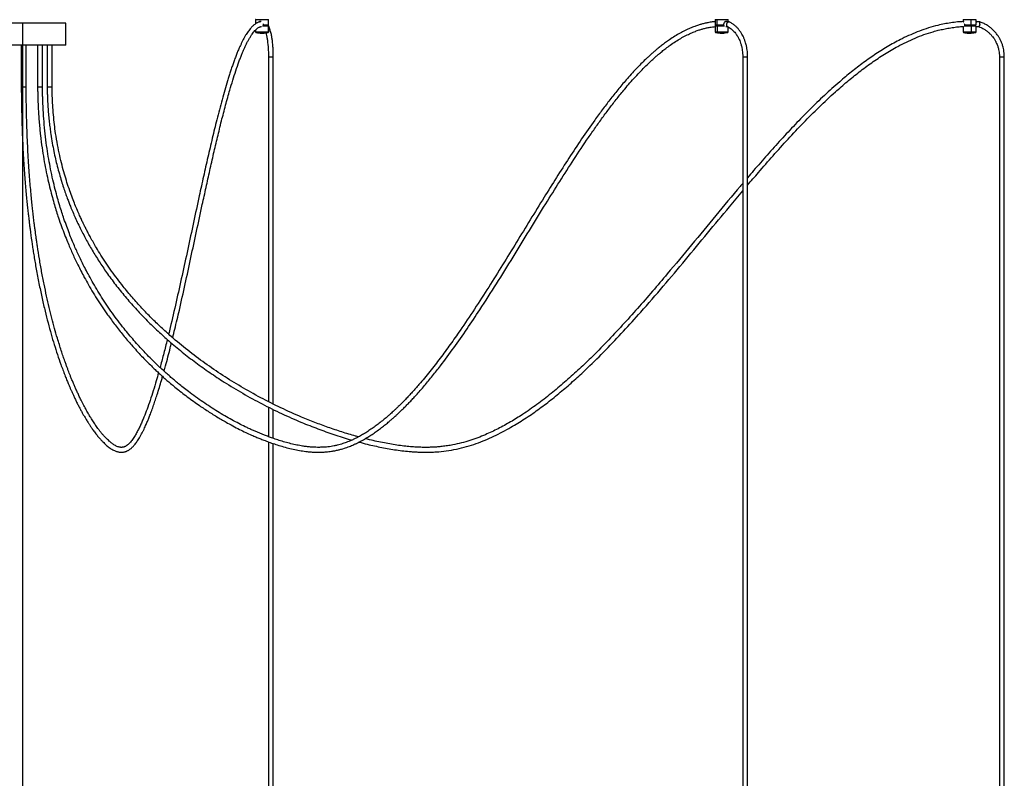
# Model space of a CAD drawing. Header units: millimetres. Extents: x 142 to 1148, y 353 to 845.
# Tile 15 of 139: x 272 to 393, y 446 to 539. Entities that reach past the tile are written whole.
import ezdxf

# ---------------------------------------------------------------- set-up
doc = ezdxf.new("R2010")
doc.units = ezdxf.units.MM

msp = doc.modelspace()

# ---------------------------------------------------------------- linework, layer by layer
at = {"color": 7, "linetype": 'Continuous', "lineweight": 25}
for p, q in [((300.61, 539.5), (300.61, 539)), ((301.21, 539.27), (301.25, 539.26)), ((302.19, 538.81), (302.19, 539.5)), ((302.21, 538.81), (302.21, 539.5)), ((357.16, 539.5), (357.16, 538.81)), ((357.4, 538.81), (357.4, 539.5)), ((358.84, 539.23), (358.5, 539.26)), ((358.76, 539.24), (358.76, 539.5)), ((387.67, 539.5), (387.67, 539.26)), ((388.68, 538.81), (388.68, 539.5)), ((389.27, 539.22), (389.27, 539.5)), ((389.71, 539.23), (389.27, 539.25)), ((275.39, 539.06), (264.56, 539.06)), ((277.26, 539.06), (275.39, 539.06)), ((277.26, 536.36), (277.26, 539.06)), ((300.61, 538.23), (300.61, 537.98)), ((301.57, 538.92), (301.57, 538.8)), ((301.58, 538.92), (301.58, 538.97)), ((301.58, 538.81), (301.58, 538.92)), ((301.61, 538.78), (301.61, 538.8)), ((301.87, 538.79), (301.83, 538.79)), ((301.83, 538.79), (301.85, 538.79)), ((302.06, 538.78), (302.06, 538.8)), ((302.19, 538.75), (302.19, 537.98)), ((302.21, 537.98), (302.21, 538.75)), ((357.16, 538.75), (357.16, 537.98)), ((357.32, 538.8), (357.32, 538.79)), ((357.44, 538.8), (357.35, 538.8)), ((357.41, 538.75), (357.41, 537.98)), ((358.21, 538.92), (358.22, 538.96)), ((358.21, 538.92), (358.21, 538.81)), ((358.22, 538.8), (358.22, 538.92)), ((358.49, 538.66), (358.73, 538.64)), ((358.76, 537.98), (358.76, 538.61)), ((387.67, 538.66), (387.67, 537.98)), ((387.88, 538.92), (387.87, 538.97)), ((387.88, 538.92), (387.88, 538.89)), ((387.88, 538.81), (387.88, 538.92)), ((387.88, 538.89), (387.88, 538.8)), ((388.47, 538.79), (388.34, 538.79)), ((388.69, 538.75), (388.69, 537.98)), ((389.25, 538.8), (389.25, 538.92)), ((389.25, 538.92), (389.25, 538.81)), ((389.27, 537.98), (389.27, 538.71)), ((389.27, 538.66), (389.59, 538.64)), ((275.39, 536.36), (264.56, 536.36)), ((271.78, 536.36), (271.78, 531.23)), ((272.38, 531.23), (272.38, 536.36)), ((273.79, 536.36), (273.79, 531.23)), ((274.39, 531.23), (274.39, 536.36)), ((274.97, 536.36), (274.97, 531.23)), ((277.26, 536.36), (275.39, 536.36)), ((275.57, 531.23), (275.57, 536.36)), ((302.19, 534.94), (302.19, 492.51)), ((302.79, 492.21), (302.79, 534.94)), ((360.56, 534.94), (360.56, 375.56)), ((361.16, 375.56), (361.16, 534.94)), ((392.15, 534.94), (392.15, 375.56)), ((392.75, 375.56), (392.75, 534.94)), ((302.19, 491.84), (302.19, 488.19)), ((302.79, 487.97), (302.79, 491.54)), ((302.19, 487.55), (302.19, 375.56)), ((302.79, 375.56), (302.79, 487.34))]:
    msp.add_line(p, q, dxfattribs=at)
at = {"color": 7, "linetype": 'Continuous'}
msp.add_line((271.92, 539.06), (271.92, 352.83), dxfattribs=at)
at = {"color": 8, "linetype": 'Continuous', "lineweight": 25}
for p, q in [((302.19, 538.75), (302.2, 538.75)), ((302.15, 537.94), (302.16, 537.94)), ((302.2, 537.98), (302.19, 537.98)), ((302.19, 534.94), (302.79, 534.94)), ((302.79, 534.94), (302.79, 534.94)), ((360.56, 534.94), (360.65, 534.94)), ((360.65, 534.94), (361.16, 534.94)), ((392.15, 534.94), (392.53, 534.94)), ((392.53, 534.94), (392.75, 534.94)), ((271.78, 531.23), (272.37, 531.23)), ((272.37, 531.23), (272.38, 531.23)), ((273.79, 531.23), (273.88, 531.23)), ((273.88, 531.23), (274.39, 531.23)), ((274.97, 531.23), (275.35, 531.23)), ((275.35, 531.23), (275.57, 531.23))]:
    msp.add_line(p, q, dxfattribs=at)
at = {"color": 8, "linetype": 'Continuous', "lineweight": 25, "flags": 128}
msp.add_lwpolyline([(300.67, 537.94), (300.66, 537.94), (300.76, 537.94), (300.96, 537.94), (301.23, 537.94), (301.52, 537.94), (301.8, 537.94), (302.02, 537.94), (302.15, 537.94), (302.15, 537.94)], dxfattribs=at)
at = {"color": 7, "linetype": 'Continuous', "lineweight": 25}
for points, knots in [([(357.16, 539.24), (357.09, 539.24), (356.84, 539.22), (356.42, 539.16), (355.94, 539.06), (355.51, 538.95), (355.09, 538.83), (354.62, 538.67), (354.07, 538.45), (353.47, 538.18), (352.84, 537.85), (352.2, 537.47), (351.6, 537.07), (351.06, 536.69), (350.59, 536.34), (350.19, 536.01), (349.84, 535.72), (349.52, 535.45), (349.22, 535.18), (348.91, 534.9), (348.51, 534.52), (348.02, 534.04), (347.43, 533.43), (346.82, 532.78), (346.06, 531.92), (345.19, 530.88), (344.21, 529.65), (343.27, 528.41), (342.1, 526.82), (340.73, 524.84), (339.17, 522.48), (337.63, 520.08), (336.05, 517.54), (334.41, 514.88), (332.72, 512.11), (331.02, 509.35), (329.3, 506.6), (327.56, 503.89), (325.98, 501.54), (324.57, 499.53), (323.33, 497.85), (322.06, 496.2), (321.04, 494.97), (320.31, 494.14), (319.9, 493.68), (319.47, 493.22), (319.04, 492.76), (318.61, 492.32), (318.22, 491.94), (317.9, 491.63), (317.65, 491.39), (317.43, 491.19), (317.21, 491), (316.96, 490.77), (316.62, 490.48), (316.2, 490.13), (315.71, 489.75), (315.2, 489.37), (314.68, 489.02), (314.16, 488.68), (313.65, 488.37), (313.19, 488.12), (312.81, 487.92), (312.49, 487.78), (312.21, 487.65), (311.92, 487.54), (311.63, 487.43), (311.33, 487.33), (311.01, 487.23), (310.65, 487.14), (310.27, 487.06), (309.89, 486.99), (309.53, 486.94), (309.21, 486.91), (308.95, 486.9), (308.72, 486.89), (308.48, 486.88), (308.18, 486.88), (307.8, 486.89), (307.36, 486.92), (306.88, 486.97), (306.32, 487.05), (305.68, 487.16), (304.96, 487.33), (304.23, 487.52), (303.53, 487.73), (302.89, 487.94), (302.33, 488.14), (301.85, 488.32), (301.43, 488.49), (301.03, 488.65), (300.64, 488.82), (300.22, 489), (299.78, 489.2), (299.22, 489.47), (298.52, 489.82), (297.68, 490.27), (296.81, 490.76), (295.92, 491.29), (295.02, 491.86), (294.12, 492.46), (293.23, 493.09), (292.42, 493.69), (291.71, 494.24), (291.14, 494.69), (290.65, 495.11), (290.18, 495.51), (289.71, 495.92), (289.21, 496.37), (288.68, 496.87), (288.09, 497.44), (287.48, 498.04), (286.86, 498.68), (286.26, 499.33), (285.64, 500.03), (285.03, 500.75), (284.37, 501.55), (283.69, 502.43), (282.99, 503.39), (282.31, 504.37), (281.67, 505.35), (281.06, 506.33), (280.51, 507.28), (280.02, 508.16), (279.59, 508.97), (279.23, 509.7), (278.9, 510.38), (278.6, 511.04), (278.3, 511.71), (278, 512.42), (277.68, 513.21), (277.36, 514.08), (277.05, 514.94), (276.77, 515.79), (276.5, 516.64), (276.23, 517.59), (275.94, 518.65), (275.66, 519.84), (275.39, 521.08), (275.15, 522.36), (274.94, 523.68), (274.75, 525.1), (274.6, 526.56), (274.49, 528.07), (274.43, 529.23), (274.41, 530.02), (274.4, 530.39), (274.4, 530.69), (274.39, 530.96), (274.39, 531.14), (274.39, 531.23)], [0, 0, 0, 0, 0.001843, 0.006576, 0.010807, 0.014538, 0.01784, 0.022084, 0.027006, 0.032609, 0.038525, 0.0446, 0.050843, 0.055859, 0.060479, 0.064565, 0.068103, 0.071139, 0.074225, 0.077503, 0.080977, 0.086846, 0.093231, 0.100111, 0.106988, 0.118846, 0.130199, 0.141498, 0.152793, 0.172976, 0.193159, 0.213345, 0.233539, 0.256385, 0.27923, 0.302074, 0.32492, 0.347767, 0.370609, 0.385678, 0.400751, 0.415908, 0.431434, 0.436056, 0.440719, 0.445419, 0.450155, 0.454924, 0.45955, 0.46267, 0.465312, 0.467484, 0.469569, 0.472191, 0.475352, 0.480073, 0.485134, 0.490203, 0.495277, 0.500359, 0.505435, 0.510108, 0.513375, 0.516305, 0.518904, 0.52135, 0.524226, 0.526827, 0.529741, 0.532982, 0.536536, 0.539882, 0.543331, 0.546179, 0.548394, 0.550206, 0.552332, 0.554834, 0.558295, 0.562342, 0.566638, 0.571, 0.57735, 0.583841, 0.590464, 0.596918, 0.602902, 0.60777, 0.612153, 0.616012, 0.619448, 0.623045, 0.62688, 0.630958, 0.635287, 0.642607, 0.65058, 0.658954, 0.667468, 0.676107, 0.68486, 0.693714, 0.702607, 0.70907, 0.714858, 0.719953, 0.724344, 0.729348, 0.734489, 0.739975, 0.746276, 0.753429, 0.759653, 0.766413, 0.773537, 0.780603, 0.787589, 0.79638, 0.805032, 0.813543, 0.821911, 0.830101, 0.837838, 0.845063, 0.851064, 0.856654, 0.861831, 0.866591, 0.871392, 0.876575, 0.882226, 0.888353, 0.894962, 0.900297, 0.906013, 0.91241, 0.919523, 0.927373, 0.935982, 0.943825, 0.952248, 0.961279, 0.970952, 0.980025, 0.989655, 0.992803, 0.994946, 0.996614, 0.9983, 1, 1, 1, 1]), ([(301.21, 539.26), (301.18, 539.25), (301.12, 539.24), (301.03, 539.21), (300.94, 539.18), (300.87, 539.15), (300.8, 539.11), (300.7, 539.06), (300.58, 538.98), (300.39, 538.84), (300.17, 538.64), (299.95, 538.39), (299.76, 538.15), (299.6, 537.92), (299.43, 537.65), (299.24, 537.34), (299.06, 537.01), (298.89, 536.67), (298.75, 536.35), (298.61, 536.06), (298.5, 535.79), (298.4, 535.56), (298.31, 535.33), (298.22, 535.1), (298.12, 534.84), (297.99, 534.5), (297.84, 534.07), (297.66, 533.56), (297.49, 533.04), (297.32, 532.51), (297.09, 531.79), (296.81, 530.84), (296.48, 529.65), (296.15, 528.43), (295.75, 526.86), (295.28, 524.91), (294.73, 522.58), (294.2, 520.22), (293.61, 517.54), (292.97, 514.55), (292.27, 511.27), (291.56, 508.01), (290.84, 504.78), (290.29, 502.38), (289.97, 501.08), (289.91, 500.81)], [0, 0, 0, 0, 0.004239, 0.010363, 0.015048, 0.018838, 0.022785, 0.026918, 0.035577, 0.044796, 0.061032, 0.076821, 0.087783, 0.098526, 0.110117, 0.123044, 0.137356, 0.14922, 0.160446, 0.170464, 0.179241, 0.186749, 0.193193, 0.200261, 0.208165, 0.216922, 0.23095, 0.245804, 0.260341, 0.274542, 0.288388, 0.318273, 0.34803, 0.377772, 0.407536, 0.460677, 0.513842, 0.567009, 0.620168, 0.692347, 0.764527, 0.836702, 0.908868, 0.981018, 1, 1, 1, 1]), ([(300.63, 539.5), (300.62, 539.5), (300.61, 539.5), (300.71, 539.5), (300.91, 539.5), (301.2, 539.5), (301.52, 539.5), (301.82, 539.5), (302.07, 539.5), (302.15, 539.5), (302.19, 539.5)], [0, 0, 0, 0, 0.04533, 0.181712, 0.318093, 0.454474, 0.590856, 0.727237, 0.863619, 1, 1, 1, 1]), ([(301.31, 539.26), (301.3, 539.26), (301.27, 539.27), (301.23, 539.28), (301.21, 539.28), (301.21, 539.28)], [0, 0, 0, 0, 0.335373, 0.991591, 1, 1, 1, 1]), ([(301.21, 539.26), (301.21, 539.26), (301.22, 539.26), (301.24, 539.26), (301.25, 539.26)], [0, 0, 0, 0, 0.252673, 1, 1, 1, 1]), ([(358.53, 539.28), (358.53, 539.28), (358.51, 539.28), (358.48, 539.27), (358.4, 539.24), (358.31, 539.18), (358.25, 539.08), (358.21, 538.99), (358.21, 538.94), (358.21, 538.92)], [0, 0, 0, 0, 0.003327, 0.128421, 0.25419, 0.503187, 0.751438, 0.876023, 1, 1, 1, 1]), ([(358.47, 539.26), (358.49, 539.26), (358.51, 539.27), (358.52, 539.27), (358.52, 539.27)], [0, 0, 0, 0, 0.992864, 1, 1, 1, 1]), ([(358.58, 538.94), (358.58, 538.94), (358.58, 538.97), (358.6, 539.04), (358.65, 539.13), (358.71, 539.2), (358.78, 539.23), (358.85, 539.24), (358.88, 539.22), (358.89, 539.22)], [0, 0, 0, 0, 0.004013, 0.185905, 0.367817, 0.549118, 0.729174, 0.908093, 1, 1, 1, 1]), ([(361.16, 534.94), (361.16, 535.09), (361.15, 535.37), (361.11, 535.75), (361.05, 536.13), (360.97, 536.48), (360.88, 536.77), (360.81, 536.98), (360.74, 537.14), (360.68, 537.3), (360.58, 537.5), (360.45, 537.75), (360.27, 538.04), (360.05, 538.33), (359.8, 538.59), (359.53, 538.84), (359.22, 539.06), (358.99, 539.17), (358.87, 539.23)], [0, 0, 0, 0, 0.077748, 0.147028, 0.207825, 0.283078, 0.339199, 0.37616, 0.404548, 0.437281, 0.474401, 0.530734, 0.597322, 0.67752, 0.746677, 0.823587, 0.908282, 1, 1, 1, 1]), ([(387.72, 539.26), (387.47, 539.25), (386.95, 539.22), (386.17, 539.12), (385.37, 538.98), (384.45, 538.78), (383.43, 538.49), (382.31, 538.11), (381.23, 537.66), (379.96, 537.07), (378.53, 536.29), (376.95, 535.3), (375.41, 534.23), (373.93, 533.08), (372.32, 531.74), (370.6, 530.19), (368.77, 528.43), (367, 526.61), (365.27, 524.75), (363.57, 522.85), (362.2, 521.29), (361.41, 520.35), (361.16, 520.06)], [0, 0, 0, 0, 0.022652, 0.047039, 0.071317, 0.095533, 0.131616, 0.167129, 0.202111, 0.236838, 0.292444, 0.348136, 0.403891, 0.459686, 0.515531, 0.590616, 0.66573, 0.740904, 0.816062, 0.891262, 0.966457, 1, 1, 1, 1]), ([(387.69, 539.5), (387.69, 539.5), (387.69, 539.5), (387.82, 539.5), (388.06, 539.5), (388.37, 539.5), (388.58, 539.5), (388.68, 539.5)], [0, 0, 0, 0, 0.143033, 0.357275, 0.571516, 0.785758, 1, 1, 1, 1]), ([(387.75, 539.24), (387.75, 539.24), (387.74, 539.26), (387.72, 539.27), (387.7, 539.28), (387.7, 539.28), (387.7, 539.28)], [0, 0, 0, 0, 0.08506, 0.53905, 0.994148, 1, 1, 1, 1]), ([(387.71, 539.27), (387.72, 539.26), (387.73, 539.26), (387.75, 539.25), (387.75, 539.24)], [0, 0, 0, 0, 0.524984, 1, 1, 1, 1]), ([(388.68, 539.5), (388.78, 539.5), (388.97, 539.5), (389.18, 539.5), (389.28, 539.5), (389.26, 539.5), (389.26, 539.5)], [0, 0, 0, 0, 0.3000861, 0.6001721, 0.9002582, 1, 1, 1, 1]), ([(389.27, 539.2), (389.27, 539.19), (389.27, 539.16), (389.26, 539.08), (389.26, 538.99), (389.25, 538.94), (389.25, 538.92)], [0, 0, 0, 0, 0.180617, 0.590052, 0.795528, 1, 1, 1, 1]), ([(392.75, 534.94), (392.75, 535.09), (392.74, 535.37), (392.68, 535.76), (392.6, 536.15), (392.49, 536.5), (392.37, 536.78), (392.28, 536.97), (392.21, 537.11), (392.15, 537.23), (392.07, 537.36), (391.95, 537.54), (391.78, 537.78), (391.54, 538.07), (391.25, 538.35), (390.92, 538.62), (390.56, 538.86), (390.15, 539.08), (389.84, 539.19), (389.68, 539.24)], [0, 0, 0, 0, 0.077718, 0.147011, 0.207874, 0.283337, 0.339825, 0.371346, 0.393828, 0.4182, 0.445407, 0.475449, 0.531814, 0.598361, 0.678502, 0.747568, 0.824306, 0.90872, 1, 1, 1, 1]), ([(389.73, 538.94), (389.73, 538.94), (389.74, 538.97), (389.74, 539.04), (389.75, 539.13), (389.74, 539.2), (389.72, 539.23), (389.71, 539.23), (389.7, 539.23)], [0, 0, 0, 0, 0.004843, 0.224362, 0.443907, 0.662712, 0.880015, 1, 1, 1, 1]), ([(273.79, 531.23), (273.79, 531.06), (273.79, 530.73), (273.81, 530.11), (273.83, 529.36), (273.87, 528.48), (273.92, 527.63), (273.98, 526.81), (274.06, 526.02), (274.16, 524.99), (274.32, 523.77), (274.54, 522.37), (274.78, 521.06), (275.04, 519.83), (275.32, 518.69), (275.59, 517.66), (275.85, 516.73), (276.1, 515.9), (276.39, 515.01), (276.72, 514.07), (277.09, 513.08), (277.44, 512.22), (277.75, 511.47), (278.04, 510.8), (278.34, 510.15), (278.67, 509.48), (279.03, 508.76), (279.44, 507.96), (279.92, 507.09), (280.48, 506.13), (281.08, 505.15), (281.72, 504.17), (282.47, 503.09), (283.33, 501.92), (284.31, 500.67), (285.2, 499.63), (285.96, 498.78), (286.56, 498.13), (287.12, 497.55), (287.65, 497.03), (288.12, 496.57), (288.55, 496.16), (288.95, 495.8), (289.33, 495.45), (289.73, 495.1), (290.18, 494.71), (290.72, 494.27), (291.33, 493.77), (292.03, 493.23), (292.77, 492.68), (293.69, 492.03), (294.75, 491.32), (295.95, 490.57), (297.04, 489.93), (298, 489.41), (298.81, 489), (299.56, 488.64), (300.21, 488.35), (300.76, 488.11), (301.26, 487.91), (301.81, 487.69), (302.43, 487.46), (303.12, 487.23), (303.86, 487), (304.64, 486.78), (305.43, 486.6), (306.2, 486.46), (306.88, 486.36), (307.45, 486.31), (307.9, 486.29), (308.28, 486.28), (308.59, 486.28), (308.83, 486.29), (309.05, 486.3), (309.31, 486.32), (309.62, 486.35), (309.98, 486.4), (310.38, 486.47), (310.79, 486.56), (311.18, 486.66), (311.53, 486.76), (311.85, 486.87), (312.15, 486.98), (312.44, 487.1), (312.73, 487.23), (313.08, 487.39), (313.51, 487.61), (314.01, 487.89), (314.54, 488.2), (315.07, 488.55), (315.59, 488.92), (316.11, 489.3), (316.59, 489.68), (317.02, 490.03), (317.37, 490.34), (317.66, 490.59), (317.92, 490.83), (318.19, 491.08), (318.5, 491.38), (318.86, 491.72), (319.23, 492.09), (319.61, 492.48), (319.98, 492.88), (320.58, 493.53), (321.39, 494.46), (322.39, 495.67), (323.61, 497.22), (325.03, 499.13), (326.64, 501.44), (328.39, 504.07), (330.27, 507.01), (332.3, 510.27), (334.3, 513.55), (336.21, 516.67), (338.03, 519.59), (339.78, 522.32), (341.25, 524.53), (342.43, 526.23), (343.3, 527.45), (344.19, 528.64), (345.1, 529.82), (345.93, 530.84), (346.68, 531.72), (347.34, 532.46), (347.99, 533.16), (348.62, 533.79), (349.14, 534.29), (349.56, 534.68), (349.9, 534.99), (350.25, 535.29), (350.65, 535.62), (351.12, 535.99), (351.67, 536.39), (352.28, 536.81), (352.92, 537.2), (353.55, 537.54), (354.15, 537.83), (354.7, 538.06), (355.17, 538.22), (355.58, 538.35), (355.99, 538.46), (356.45, 538.55), (356.85, 538.62), (357.09, 538.64), (357.16, 538.64)], [0, 0, 0, 0, 0.003089, 0.006095, 0.011654, 0.017159, 0.022482, 0.027629, 0.032606, 0.037418, 0.046984, 0.055882, 0.064144, 0.072302, 0.079787, 0.086621, 0.092819, 0.098394, 0.103523, 0.111075, 0.118021, 0.124372, 0.129548, 0.134261, 0.138924, 0.143984, 0.14944, 0.15529, 0.16244, 0.170096, 0.178221, 0.186544, 0.195009, 0.206304, 0.217832, 0.229582, 0.236664, 0.243295, 0.249394, 0.254966, 0.260015, 0.264469, 0.268533, 0.272476, 0.276315, 0.280893, 0.286293, 0.292498, 0.299488, 0.307042, 0.314568, 0.326251, 0.337731, 0.348979, 0.357117, 0.364621, 0.37149, 0.377745, 0.382244, 0.386512, 0.391427, 0.397113, 0.403253, 0.409952, 0.41698, 0.423893, 0.430655, 0.43727, 0.441556, 0.445451, 0.448773, 0.45156, 0.453395, 0.455096, 0.457281, 0.459991, 0.463078, 0.466611, 0.470384, 0.473821, 0.476899, 0.479636, 0.482439, 0.484841, 0.487396, 0.490265, 0.494469, 0.499226, 0.504314, 0.509393, 0.514463, 0.519525, 0.524579, 0.5289, 0.532527, 0.535446, 0.537781, 0.540536, 0.54392, 0.547698, 0.55179, 0.55586, 0.559905, 0.563922, 0.575711, 0.58729, 0.598654, 0.618733, 0.638814, 0.658902, 0.685814, 0.71273, 0.739649, 0.76657, 0.789412, 0.812251, 0.835087, 0.845856, 0.856615, 0.86738, 0.878139, 0.889117, 0.896376, 0.90383, 0.911195, 0.917942, 0.924082, 0.927786, 0.931249, 0.934648, 0.938681, 0.943406, 0.948793, 0.955103, 0.961231, 0.967188, 0.972925, 0.978023, 0.982421, 0.985719, 0.989339, 0.993476, 0.998132, 1, 1, 1, 1]), ([(290.41, 500.37), (290.5, 500.72), (290.78, 501.84), (291.29, 504.04), (291.95, 506.97), (292.65, 510.22), (293.35, 513.49), (293.97, 516.37), (294.52, 518.86), (294.98, 520.95), (295.45, 523.02), (295.93, 525.05), (296.41, 527.04), (296.92, 528.99), (297.38, 530.65), (297.8, 532.06), (298.17, 533.22), (298.49, 534.13), (298.74, 534.79), (298.92, 535.23), (299.08, 535.64), (299.25, 536.01), (299.42, 536.37), (299.59, 536.73), (299.78, 537.07), (299.98, 537.4), (300.17, 537.7), (300.36, 537.95), (300.52, 538.14), (300.66, 538.28), (300.79, 538.39), (300.91, 538.49), (301.04, 538.56), (301.15, 538.62), (301.24, 538.65), (301.3, 538.66), (301.32, 538.67)], [0, 0, 0, 0, 0.024838, 0.078369, 0.150075, 0.22179, 0.293507, 0.365222, 0.41178, 0.45834, 0.504905, 0.551443, 0.597987, 0.644509, 0.691196, 0.722569, 0.754521, 0.786041, 0.800659, 0.814622, 0.827773, 0.840153, 0.852997, 0.866273, 0.880588, 0.89548, 0.909843, 0.923648, 0.93668, 0.946419, 0.955233, 0.965049, 0.976337, 0.984764, 0.994754, 1, 1, 1, 1]), ([(302.14, 538.8), (302.11, 538.8), (302.04, 538.8), (301.81, 538.8), (301.63, 538.8), (301.54, 538.8)], [0, 0, 0, 0, 0.338488, 0.676976, 1, 1, 1, 1]), ([(301.57, 538.92), (301.57, 538.92), (301.57, 538.92), (301.57, 538.92), (301.57, 538.92), (301.57, 538.92), (301.58, 538.92), (301.58, 538.92), (301.58, 538.92), (301.58, 538.92), (301.58, 538.92)], [0, 0, 0, 0, 0.1105841, 0.2326569, 0.3638007, 0.5, 0.6361993, 0.7673431, 0.8894159, 1, 1, 1, 1]), ([(302.19, 538.81), (302.16, 538.81), (302.11, 538.81), (301.95, 538.81), (301.77, 538.81), (301.64, 538.81), (301.58, 538.81)], [0, 0, 0, 0, 0.276233, 0.540395, 0.783299, 1, 1, 1, 1]), ([(302.21, 538.75), (302.21, 538.75), (302.21, 538.75), (302.21, 538.75), (302.21, 538.75), (302.21, 538.75), (302.21, 538.75), (302.21, 538.75), (302.21, 538.75), (302.2, 538.76), (302.18, 538.78), (302.16, 538.8), (302.15, 538.8), (302.14, 538.8)], [0, 0, 0, 0, 0.015286, 0.022448, 0.029208, 0.035801, 0.042781, 0.050909, 0.060929, 0.08881, 0.24988, 0.589929, 1, 1, 1, 1]), ([(302.14, 538.8), (302.14, 538.8), (302.14, 538.8), (302.14, 538.8), (302.14, 538.79), (302.15, 538.79), (302.17, 538.77), (302.18, 538.76), (302.19, 538.75), (302.19, 538.75), (302.19, 538.75), (302.19, 538.75), (302.19, 538.75), (302.19, 538.75)], [0, 0, 0, 0, 0.000985, 0.0071622, 0.0252787, 0.1089185, 0.4999942, 0.8910699, 0.9747097, 0.9928263, 0.9975388, 0.999015, 1, 1, 1, 1]), ([(302.79, 534.94), (302.79, 535.14), (302.79, 535.5), (302.76, 536.02), (302.73, 536.45), (302.69, 536.79), (302.66, 537.05), (302.63, 537.25), (302.59, 537.46), (302.55, 537.68), (302.49, 537.94), (302.42, 538.2), (302.34, 538.46), (302.26, 538.66), (302.21, 538.76), (302.2, 538.8)], [0, 0, 0, 0, 0.124943, 0.232179, 0.337428, 0.417098, 0.471416, 0.518471, 0.569236, 0.630012, 0.698704, 0.786609, 0.865916, 0.956833, 1, 1, 1, 1]), ([(357.21, 538.8), (357.21, 538.8), (357.21, 538.8), (357.21, 538.8), (357.21, 538.79), (357.2, 538.79), (357.19, 538.77), (357.17, 538.76), (357.17, 538.75), (357.16, 538.75), (357.16, 538.75), (357.16, 538.75), (357.16, 538.75)], [0, 0, 0, 0, 0.005166, 0.011661, 0.031599, 0.115393, 0.49945, 0.883602, 0.967634, 0.987851, 0.994563, 1, 1, 1, 1]), ([(357.18, 538.8), (357.18, 538.8), (357.18, 538.8), (357.26, 538.8), (357.4, 538.8), (357.59, 538.8), (357.81, 538.8), (358.03, 538.8), (358.16, 538.8), (358.22, 538.8)], [0, 0, 0, 0, 0.097456, 0.252322, 0.414465, 0.576607, 0.731474, 0.87357, 1, 1, 1, 1]), ([(358.21, 538.81), (358.15, 538.81), (358.02, 538.81), (357.8, 538.81), (357.58, 538.81), (357.46, 538.81), (357.4, 538.81)], [0, 0, 0, 0, 0.216701, 0.459605, 0.723767, 1, 1, 1, 1]), ([(357.44, 538.8), (357.44, 538.8), (357.44, 538.8), (357.44, 538.8), (357.44, 538.79), (357.43, 538.79), (357.42, 538.77), (357.41, 538.76), (357.41, 538.75), (357.41, 538.75), (357.41, 538.75), (357.41, 538.75), (357.41, 538.75), (357.41, 538.75)], [0, 0, 0, 0, 0.000985, 0.007162, 0.025279, 0.108918, 0.499994, 0.89107, 0.97471, 0.992826, 0.997539, 0.999015, 1, 1, 1, 1]), ([(358.25, 538.8), (358.16, 538.8), (357.97, 538.8), (357.68, 538.8), (357.52, 538.8), (357.44, 538.8)], [0, 0, 0, 0, 0.325837, 0.662919, 1, 1, 1, 1]), ([(358.1, 538.79), (358.05, 538.79), (357.94, 538.78), (357.78, 538.78), (357.63, 538.77), (357.55, 538.77), (357.51, 538.77)], [0, 0, 0, 0, 0.24779, 0.497793, 0.751154, 1, 1, 1, 1]), ([(358.21, 538.92), (358.21, 538.92), (358.21, 538.92), (358.21, 538.92), (358.22, 538.92), (358.22, 538.92), (358.22, 538.92), (358.22, 538.92), (358.22, 538.92), (358.21, 538.92), (358.21, 538.92)], [0, 0, 0, 0, 0.110584, 0.232657, 0.363801, 0.5, 0.636199, 0.767343, 0.889416, 1, 1, 1, 1]), ([(358.58, 538.94), (358.58, 538.94), (358.57, 538.9), (358.57, 538.84), (358.59, 538.75), (358.63, 538.68), (358.67, 538.67), (358.68, 538.66)], [0, 0, 0, 0, 0.005941, 0.275344, 0.544774, 0.81336, 1, 1, 1, 1]), ([(358.68, 538.65), (358.75, 538.62), (358.9, 538.55), (359.11, 538.4), (359.31, 538.23), (359.49, 538.06), (359.65, 537.87), (359.79, 537.67), (359.9, 537.5), (359.98, 537.35), (360.06, 537.21), (360.15, 537.02), (360.25, 536.77), (360.36, 536.44), (360.45, 536.07), (360.51, 535.7), (360.55, 535.34), (360.56, 535.08), (360.56, 534.94)], [0, 0, 0, 0, 0.065255, 0.1415, 0.209193, 0.268297, 0.33402, 0.391121, 0.441926, 0.475883, 0.507995, 0.552157, 0.611418, 0.685799, 0.775322, 0.843455, 0.918346, 1, 1, 1, 1]), ([(361.16, 519.14), (361.6, 519.66), (362.64, 520.87), (364.29, 522.77), (366.13, 524.81), (368.02, 526.81), (369.95, 528.75), (371.75, 530.44), (373.4, 531.87), (374.89, 533.08), (376.42, 534.21), (378, 535.27), (379.43, 536.11), (380.69, 536.75), (381.76, 537.24), (382.86, 537.67), (383.82, 537.98), (384.63, 538.2), (385.3, 538.35), (385.99, 538.48), (386.68, 538.58), (387.26, 538.64), (387.6, 538.65), (387.73, 538.66)], [0, 0, 0, 0, 0.059876, 0.14065, 0.221385, 0.302141, 0.382858, 0.463528, 0.520001, 0.576404, 0.632799, 0.689107, 0.745361, 0.780471, 0.815528, 0.850554, 0.885893, 0.90602, 0.926409, 0.947078, 0.969218, 0.988799, 1, 1, 1, 1]), ([(387.88, 538.92), (387.88, 538.92), (387.88, 538.92), (387.88, 538.92), (387.88, 538.92), (387.88, 538.92), (387.88, 538.92), (387.88, 538.92), (387.88, 538.92), (387.88, 538.92), (387.88, 538.92)], [0, 0, 0, 0, 0.1105841, 0.2326569, 0.3638007, 0.5, 0.6361993, 0.7673431, 0.8894159, 1, 1, 1, 1]), ([(388.68, 538.81), (388.6, 538.81), (388.44, 538.81), (388.21, 538.81), (388.02, 538.81), (387.92, 538.81), (387.88, 538.81)], [0, 0, 0, 0, 0.276233, 0.540395, 0.783299, 1, 1, 1, 1]), ([(387.88, 538.81), (387.88, 538.81), (387.88, 538.8), (387.88, 538.8), (387.88, 538.8), (387.88, 538.8), (387.88, 538.8), (387.88, 538.8), (387.88, 538.8), (387.88, 538.8)], [0, 0, 0, 0, 0.0886585, 0.2503747, 0.4993061, 0.6339507, 0.7498393, 0.8798441, 1, 1, 1, 1]), ([(387.88, 538.8), (387.92, 538.8), (388.02, 538.8), (388.21, 538.8), (388.43, 538.8), (388.58, 538.8), (388.65, 538.8)], [0, 0, 0, 0, 0.223895, 0.475535, 0.74979, 1, 1, 1, 1]), ([(388.68, 538.8), (388.58, 538.8), (388.38, 538.8), (388.1, 538.8), (387.93, 538.8), (387.88, 538.8), (387.88, 538.8)], [0, 0, 0, 0, 0.327927, 0.655855, 0.983782, 1, 1, 1, 1]), ([(388.64, 538.77), (388.59, 538.77), (388.49, 538.77), (388.39, 538.76), (388.35, 538.76)], [0, 0, 0, 0, 0.545897, 1, 1, 1, 1]), ([(389.08, 538.79), (389.06, 538.79), (389.02, 538.78), (388.92, 538.78), (388.79, 538.77), (388.69, 538.77), (388.64, 538.77)], [0, 0, 0, 0, 0.24779, 0.497793, 0.751154, 1, 1, 1, 1]), ([(389.25, 538.81), (389.24, 538.81), (389.2, 538.81), (389.08, 538.81), (388.91, 538.81), (388.76, 538.81), (388.68, 538.81)], [0, 0, 0, 0, 0.216701, 0.459605, 0.723767, 1, 1, 1, 1]), ([(388.68, 538.8), (388.68, 538.8), (388.68, 538.8), (388.68, 538.8), (388.68, 538.79), (388.68, 538.79), (388.68, 538.77), (388.69, 538.76), (388.69, 538.75), (388.69, 538.75), (388.69, 538.75), (388.69, 538.75), (388.69, 538.75), (388.69, 538.75)], [0, 0, 0, 0, 0.000985, 0.007162, 0.025279, 0.108918, 0.499994, 0.89107, 0.97471, 0.992826, 0.997539, 0.999015, 1, 1, 1, 1]), ([(389.25, 538.92), (389.25, 538.92), (389.25, 538.92), (389.25, 538.92), (389.25, 538.92), (389.25, 538.92), (389.25, 538.92), (389.25, 538.92), (389.24, 538.92), (389.24, 538.92), (389.24, 538.92)], [0, 0, 0, 0, 0.110584, 0.232657, 0.363801, 0.5, 0.636199, 0.767343, 0.889416, 1, 1, 1, 1]), ([(389.58, 538.64), (389.69, 538.6), (389.93, 538.52), (390.26, 538.34), (390.57, 538.13), (390.85, 537.9), (391.1, 537.65), (391.32, 537.4), (391.47, 537.19), (391.58, 537.02), (391.66, 536.88), (391.73, 536.73), (391.82, 536.55), (391.92, 536.29), (392.02, 535.98), (392.09, 535.65), (392.14, 535.31), (392.15, 535.07), (392.15, 534.94)], [0, 0, 0, 0, 0.073964, 0.160168, 0.23852, 0.309017, 0.390767, 0.45858, 0.516023, 0.553763, 0.586918, 0.615676, 0.654467, 0.712289, 0.789141, 0.850965, 0.921252, 1, 1, 1, 1]), ([(389.73, 538.94), (389.73, 538.94), (389.72, 538.9), (389.71, 538.84), (389.68, 538.75), (389.64, 538.68), (389.61, 538.64), (389.6, 538.65), (389.59, 538.65)], [0, 0, 0, 0, 0.004722, 0.218825, 0.432951, 0.646405, 0.85834, 1, 1, 1, 1]), ([(300.61, 537.98), (300.61, 537.98), (300.61, 537.98), (300.62, 537.98), (300.62, 537.98), (300.62, 537.97), (300.63, 537.96), (300.64, 537.95), (300.65, 537.94), (300.65, 537.94), (300.65, 537.94), (300.65, 537.94), (300.65, 537.94)], [0, 0, 0, 0, 0.002502, 0.007308, 0.025648, 0.109666, 0.500001, 0.890335, 0.974352, 0.992693, 0.997498, 1, 1, 1, 1]), ([(300.67, 537.93), (300.68, 537.93), (300.8, 537.9), (301.02, 537.87), (301.34, 537.84), (301.66, 537.85), (301.94, 537.88), (302.1, 537.92), (302.16, 537.94)], [0, 0, 0, 0, 0.0292675, 0.2412255, 0.4533226, 0.6655471, 0.8778973, 1, 1, 1, 1]), ([(301.88, 537.88), (301.91, 537.78), (301.94, 537.64), (301.98, 537.44), (302.01, 537.28), (302.05, 537.08), (302.08, 536.81), (302.12, 536.47), (302.16, 536.09), (302.18, 535.71), (302.19, 535.34), (302.19, 535.08), (302.19, 534.94)], [0, 0, 0, 0, 0.132837, 0.185873, 0.237551, 0.309758, 0.403871, 0.519913, 0.657906, 0.762148, 0.876178, 1, 1, 1, 1]), ([(302.15, 537.94), (302.15, 537.94), (302.15, 537.94), (302.15, 537.94), (302.16, 537.94), (302.16, 537.95), (302.17, 537.96), (302.18, 537.97), (302.19, 537.98), (302.19, 537.98), (302.19, 537.98), (302.19, 537.98), (302.19, 537.98)], [0, 0, 0, 0, 0.002502, 0.007307, 0.025648, 0.109665, 0.5, 0.890335, 0.974352, 0.992693, 0.997498, 1, 1, 1, 1]), ([(302.18, 537.94), (302.18, 537.94), (302.18, 537.94), (302.18, 537.94), (302.18, 537.94), (302.18, 537.95), (302.2, 537.96), (302.21, 537.97), (302.21, 537.98), (302.21, 537.98), (302.21, 537.98), (302.21, 537.98), (302.21, 537.98)], [0, 0, 0, 0, 0.0025021, 0.0073075, 0.0256477, 0.1096648, 0.4999992, 0.8903342, 0.9743518, 0.9926923, 0.9974978, 1, 1, 1, 1]), ([(357.16, 537.98), (357.16, 537.98), (357.16, 537.98), (357.16, 537.98), (357.17, 537.98), (357.17, 537.97), (357.18, 537.96), (357.19, 537.95), (357.2, 537.94), (357.2, 537.94), (357.2, 537.94), (357.2, 537.94), (357.2, 537.94)], [0, 0, 0, 0, 0.002502, 0.007308, 0.025648, 0.109665, 0.5, 0.890335, 0.974352, 0.992692, 0.997498, 1, 1, 1, 1]), ([(357.21, 537.94), (357.24, 537.93), (357.37, 537.89), (357.62, 537.86), (357.93, 537.84), (358.25, 537.85), (358.52, 537.89), (358.67, 537.93), (358.72, 537.94)], [0, 0, 0, 0, 0.065781, 0.272569, 0.48043, 0.689333, 0.899294, 1, 1, 1, 1]), ([(357.43, 537.94), (357.43, 537.94), (357.43, 537.94), (357.43, 537.94), (357.43, 537.94), (357.43, 537.95), (357.42, 537.96), (357.41, 537.97), (357.41, 537.98), (357.41, 537.98), (357.41, 537.98), (357.41, 537.98), (357.41, 537.98)], [0, 0, 0, 0, 0.002502, 0.007307, 0.025648, 0.109665, 0.5, 0.890335, 0.974352, 0.992693, 0.997498, 1, 1, 1, 1]), ([(358.73, 537.94), (358.73, 537.94), (358.73, 537.94), (358.73, 537.94), (358.73, 537.94), (358.73, 537.95), (358.75, 537.96), (358.76, 537.97), (358.76, 537.98), (358.76, 537.98), (358.76, 537.98), (358.76, 537.98), (358.76, 537.98)], [0, 0, 0, 0, 0.002502, 0.007308, 0.025648, 0.109665, 0.5, 0.890335, 0.974352, 0.992692, 0.997498, 1, 1, 1, 1]), ([(387.67, 537.98), (387.67, 537.98), (387.67, 537.98), (387.67, 537.98), (387.67, 537.98), (387.68, 537.97), (387.69, 537.96), (387.7, 537.95), (387.71, 537.94), (387.71, 537.94), (387.71, 537.94), (387.71, 537.94), (387.71, 537.94)], [0, 0, 0, 0, 0.002503, 0.007308, 0.025649, 0.109666, 0.500001, 0.890334, 0.974352, 0.992692, 0.997498, 1, 1, 1, 1]), ([(387.72, 537.93), (387.72, 537.93), (387.82, 537.9), (388.03, 537.87), (388.35, 537.84), (388.67, 537.85), (388.96, 537.88), (389.14, 537.92), (389.22, 537.94)], [0, 0, 0, 0, 0.001966, 0.209263, 0.418405, 0.6294, 0.842297, 1, 1, 1, 1]), ([(388.68, 537.94), (388.68, 537.94), (388.68, 537.94), (388.68, 537.94), (388.68, 537.94), (388.68, 537.95), (388.69, 537.96), (388.69, 537.97), (388.69, 537.98), (388.69, 537.98), (388.69, 537.98), (388.69, 537.98), (388.69, 537.98)], [0, 0, 0, 0, 0.002502, 0.007307, 0.025648, 0.109665, 0.5, 0.890335, 0.974352, 0.992693, 0.997498, 1, 1, 1, 1]), ([(389.23, 537.94), (389.23, 537.94), (389.23, 537.94), (389.23, 537.94), (389.24, 537.94), (389.24, 537.95), (389.25, 537.96), (389.26, 537.97), (389.27, 537.98), (389.27, 537.98), (389.27, 537.98), (389.27, 537.98), (389.27, 537.98)], [0, 0, 0, 0, 0.002502, 0.007308, 0.025648, 0.109666, 0.499999, 0.890334, 0.974351, 0.992692, 0.997497, 1, 1, 1, 1]), ([(271.78, 531.23), (271.78, 531.06), (271.78, 530.75), (271.79, 530.14), (271.79, 529.41), (271.81, 528.55), (271.83, 527.71), (271.85, 526.91), (271.87, 526.13), (271.91, 525.12), (271.96, 523.91), (272.04, 522.53), (272.12, 521.27), (272.2, 520.12), (272.29, 519.07), (272.37, 518.12), (272.45, 517.25), (272.53, 516.46), (272.61, 515.76), (272.68, 515.18), (272.74, 514.7), (272.78, 514.32), (272.82, 514.02), (272.85, 513.79), (272.88, 513.59), (272.91, 513.36), (272.95, 513.05), (273, 512.68), (273.07, 512.2), (273.15, 511.61), (273.26, 510.92), (273.38, 510.18), (273.51, 509.4), (273.71, 508.27), (273.99, 506.84), (274.34, 505.19), (274.7, 503.64), (275.07, 502.19), (275.44, 500.82), (275.83, 499.52), (276.23, 498.28), (276.58, 497.25), (276.89, 496.42), (277.12, 495.81), (277.34, 495.25), (277.53, 494.79), (277.7, 494.39), (277.84, 494.06), (277.99, 493.72), (278.15, 493.37), (278.34, 492.97), (278.54, 492.54), (278.75, 492.12), (278.97, 491.71), (279.17, 491.33), (279.36, 490.98), (279.54, 490.68), (279.7, 490.41), (279.83, 490.19), (279.95, 490.01), (280.04, 489.86), (280.12, 489.74), (280.2, 489.61), (280.31, 489.45), (280.42, 489.28), (280.56, 489.09), (280.7, 488.88), (280.86, 488.67), (281.07, 488.4), (281.31, 488.11), (281.57, 487.81), (281.8, 487.57), (282.01, 487.37), (282.19, 487.2), (282.38, 487.03), (282.59, 486.87), (282.81, 486.71), (283.03, 486.58), (283.24, 486.48), (283.41, 486.41), (283.57, 486.36), (283.74, 486.31), (283.93, 486.28), (284.15, 486.28), (284.35, 486.3), (284.53, 486.34), (284.66, 486.38), (284.78, 486.43), (284.89, 486.48), (285.02, 486.55), (285.15, 486.64), (285.28, 486.74), (285.39, 486.84), (285.51, 486.96), (285.65, 487.1), (285.79, 487.28), (285.94, 487.48), (286.09, 487.69), (286.24, 487.93), (286.41, 488.21), (286.57, 488.51), (286.73, 488.82), (286.88, 489.12), (287.01, 489.41), (287.14, 489.68), (287.24, 489.93), (287.34, 490.15), (287.43, 490.37), (287.52, 490.59), (287.61, 490.84), (287.72, 491.12), (287.87, 491.53), (288.06, 492.06), (288.28, 492.71), (288.52, 493.44), (288.77, 494.24), (288.99, 494.98), (289.12, 495.44), (289.17, 495.6)], [0, 0, 0, 0, 0.005173, 0.010224, 0.01941, 0.028667, 0.037624, 0.046289, 0.054672, 0.062781, 0.078915, 0.093941, 0.107912, 0.120546, 0.132251, 0.143055, 0.152978, 0.162041, 0.170245, 0.177387, 0.182721, 0.187187, 0.190788, 0.19353, 0.195483, 0.198053, 0.201841, 0.206572, 0.21168, 0.219599, 0.228244, 0.237612, 0.247698, 0.258335, 0.282135, 0.305241, 0.327668, 0.349462, 0.371467, 0.392493, 0.413963, 0.435844, 0.448643, 0.460559, 0.471561, 0.481656, 0.489218, 0.496191, 0.502982, 0.510783, 0.519652, 0.529564, 0.540489, 0.549757, 0.559518, 0.568639, 0.576788, 0.583987, 0.590258, 0.595619, 0.599198, 0.602493, 0.606429, 0.611076, 0.616417, 0.62232, 0.62885, 0.635982, 0.643528, 0.656103, 0.667355, 0.67735, 0.686154, 0.693243, 0.701134, 0.709746, 0.718975, 0.728055, 0.736025, 0.742977, 0.748059, 0.754112, 0.761213, 0.769272, 0.777055, 0.78335, 0.788262, 0.791412, 0.795525, 0.800568, 0.805979, 0.81089, 0.815311, 0.819261, 0.825545, 0.831767, 0.838126, 0.844369, 0.851165, 0.858652, 0.866852, 0.873811, 0.880944, 0.88747, 0.893333, 0.898625, 0.9032, 0.907238, 0.911653, 0.916568, 0.92199, 0.92793, 0.939834, 0.951602, 0.963031, 0.977777, 0.992155, 1, 1, 1, 1]), ([(288.67, 496.06), (288.58, 495.73), (288.36, 494.97), (288.02, 493.84), (287.64, 492.67), (287.26, 491.58), (286.93, 490.74), (286.66, 490.09), (286.45, 489.6), (286.21, 489.12), (285.97, 488.65), (285.74, 488.26), (285.54, 487.95), (285.38, 487.72), (285.22, 487.53), (285.07, 487.36), (284.92, 487.23), (284.8, 487.13), (284.69, 487.06), (284.58, 487), (284.48, 486.95), (284.39, 486.92), (284.32, 486.9), (284.26, 486.89), (284.19, 486.88), (284.09, 486.88), (283.97, 486.88), (283.82, 486.91), (283.64, 486.96), (283.46, 487.04), (283.27, 487.14), (283.08, 487.26), (282.92, 487.38), (282.75, 487.51), (282.58, 487.66), (282.39, 487.84), (282.18, 488.04), (281.95, 488.28), (281.73, 488.54), (281.51, 488.81), (281.31, 489.07), (281.13, 489.32), (280.96, 489.55), (280.81, 489.78), (280.65, 490.02), (280.49, 490.27), (280.29, 490.59), (280.05, 490.99), (279.77, 491.49), (279.46, 492.06), (279.17, 492.62), (278.92, 493.14), (278.71, 493.59), (278.51, 494.03), (278.33, 494.45), (278.15, 494.86), (277.98, 495.27), (277.82, 495.66), (277.68, 496.01), (277.55, 496.35), (277.42, 496.71), (277.28, 497.09), (277.11, 497.55), (276.92, 498.12), (276.69, 498.79), (276.46, 499.53), (276.18, 500.44), (275.87, 501.52), (275.53, 502.78), (275.2, 504.1), (274.89, 505.49), (274.58, 506.96), (274.28, 508.48), (274.01, 510.04), (273.81, 511.29), (273.68, 512.18), (273.61, 512.67), (273.55, 513.08), (273.51, 513.4), (273.47, 513.68), (273.44, 513.94), (273.4, 514.18), (273.37, 514.43), (273.34, 514.74), (273.29, 515.11), (273.23, 515.6), (273.16, 516.22), (273.08, 516.98), (273, 517.87), (272.91, 518.84), (272.82, 519.89), (272.74, 521.01), (272.65, 522.24), (272.58, 523.6), (272.52, 524.94), (272.47, 526.23), (272.43, 527.47), (272.41, 528.45), (272.4, 529.13), (272.39, 529.5), (272.39, 529.87), (272.39, 530.18), (272.38, 530.63), (272.38, 530.96), (272.38, 531.23)], [0, 0, 0, 0, 0.015952, 0.03651, 0.057439, 0.077565, 0.096705, 0.107466, 0.118074, 0.129293, 0.141344, 0.153958, 0.161949, 0.169696, 0.177233, 0.184453, 0.191278, 0.198044, 0.202914, 0.208477, 0.21433, 0.219245, 0.2231, 0.225943, 0.228761, 0.234621, 0.241439, 0.249022, 0.257851, 0.267411, 0.276685, 0.285258, 0.293067, 0.30029, 0.308228, 0.316914, 0.326384, 0.336671, 0.347257, 0.357134, 0.366208, 0.374784, 0.382349, 0.389327, 0.396565, 0.404084, 0.411887, 0.424216, 0.437668, 0.452317, 0.468189, 0.478796, 0.489216, 0.498991, 0.508103, 0.516534, 0.525422, 0.533364, 0.540344, 0.546766, 0.553577, 0.560816, 0.568486, 0.57974, 0.591819, 0.604728, 0.618263, 0.63783, 0.657627, 0.677648, 0.697891, 0.718201, 0.739224, 0.759664, 0.779527, 0.786763, 0.792855, 0.797787, 0.801555, 0.804672, 0.808113, 0.810658, 0.813533, 0.817169, 0.821591, 0.826803, 0.834439, 0.843336, 0.853512, 0.864994, 0.876417, 0.888943, 0.902609, 0.91746, 0.933552, 0.946179, 0.959542, 0.973674, 0.977539, 0.981462, 0.985442, 0.989442, 0.991541, 1, 1, 1, 1]), ([(274.97, 531.23), (274.97, 531.06), (274.97, 530.74), (274.99, 530.12), (275.01, 529.39), (275.07, 528.53), (275.13, 527.7), (275.21, 526.91), (275.31, 526.14), (275.43, 525.28), (275.58, 524.34), (275.77, 523.32), (275.98, 522.38), (276.2, 521.45), (276.45, 520.55), (276.71, 519.67), (276.96, 518.88), (277.2, 518.19), (277.42, 517.58), (277.62, 517.04), (277.94, 516.23), (278.42, 515.11), (279.09, 513.71), (279.82, 512.31), (280.61, 510.94), (281.46, 509.58), (282.43, 508.16), (283.51, 506.71), (284.71, 505.23), (285.97, 503.82), (287.26, 502.46), (288.59, 501.18), (290.02, 499.89), (291.57, 498.6), (293.25, 497.3), (294.97, 496.07), (296.89, 494.8), (299.03, 493.51), (301.4, 492.21), (303.81, 491.02), (306.1, 490.01), (308.25, 489.16), (310.25, 488.45), (311.66, 487.99), (312.41, 487.79), (312.47, 487.77)], [0, 0, 0, 0, 0.007884, 0.015506, 0.029388, 0.043211, 0.056505, 0.069287, 0.081572, 0.093372, 0.110968, 0.127443, 0.142835, 0.157174, 0.173305, 0.187948, 0.201135, 0.212896, 0.223253, 0.232226, 0.240701, 0.265093, 0.29107, 0.315593, 0.34121, 0.36729, 0.393778, 0.424242, 0.455219, 0.486071, 0.516516, 0.546551, 0.576168, 0.6107, 0.645301, 0.679949, 0.714578, 0.758731, 0.803036, 0.847244, 0.89163, 0.926598, 0.961377, 0.996622, 1, 1, 1, 1]), ([(313.28, 488.17), (313.16, 488.2), (312.47, 488.38), (311.22, 488.77), (309.55, 489.33), (307.89, 489.94), (305.94, 490.73), (303.71, 491.73), (301.23, 492.97), (298.85, 494.31), (296.56, 495.72), (294.37, 497.22), (292.25, 498.81), (290.47, 500.29), (288.99, 501.63), (287.78, 502.79), (286.6, 504.02), (285.44, 505.31), (284.44, 506.52), (283.59, 507.61), (282.89, 508.57), (282.21, 509.54), (281.59, 510.5), (281.07, 511.34), (280.66, 512.06), (280.32, 512.66), (280.03, 513.2), (279.78, 513.68), (279.57, 514.1), (279.38, 514.5), (279.17, 514.93), (278.94, 515.45), (278.67, 516.06), (278.37, 516.77), (278.06, 517.58), (277.72, 518.49), (277.4, 519.47), (277.08, 520.51), (276.78, 521.62), (276.49, 522.82), (276.23, 524.12), (276.01, 525.4), (275.85, 526.63), (275.73, 527.8), (275.65, 528.74), (275.62, 529.44), (275.6, 529.87), (275.58, 530.22), (275.58, 530.52), (275.57, 530.75), (275.57, 530.99), (275.57, 531.15), (275.57, 531.23)], [0, 0, 0, 0, 0.006278, 0.035378, 0.064675, 0.093924, 0.122975, 0.168787, 0.21457, 0.260135, 0.303694, 0.347162, 0.390497, 0.433822, 0.461015, 0.488156, 0.515691, 0.544003, 0.573099, 0.592029, 0.611287, 0.630877, 0.649653, 0.666663, 0.67878, 0.689793, 0.699695, 0.70848, 0.716164, 0.722281, 0.729934, 0.739134, 0.749895, 0.762234, 0.776174, 0.791743, 0.808978, 0.825871, 0.844178, 0.863947, 0.885237, 0.908119, 0.925961, 0.944745, 0.964514, 0.971402, 0.97841, 0.984916, 0.988637, 0.992396, 0.996185, 1, 1, 1, 1]), ([(360.56, 519.36), (360.46, 519.24), (359.34, 517.93), (357.25, 515.4), (354.27, 511.8), (351.68, 508.69), (349.46, 506.08), (347.62, 503.97), (345.74, 501.89), (343.83, 499.85), (342.01, 498), (340.28, 496.35), (338.65, 494.89), (336.98, 493.48), (335.25, 492.15), (333.59, 490.99), (331.99, 490), (330.46, 489.16), (329.11, 488.52), (327.95, 488.05), (326.97, 487.7), (325.94, 487.41), (325.01, 487.2), (324.22, 487.07), (323.59, 486.99), (323.01, 486.93), (322.52, 486.9), (322.06, 486.88), (321.59, 486.88), (321.08, 486.88), (320.51, 486.9), (319.83, 486.94), (319.05, 487.02), (318.21, 487.12), (317.33, 487.26), (316.14, 487.47), (315.06, 487.7), (314.29, 487.91), (314.11, 487.95)], [0, 0, 0, 0, 0.008082, 0.085696, 0.163316, 0.240933, 0.287512, 0.334068, 0.380627, 0.427185, 0.473716, 0.510282, 0.546817, 0.583347, 0.619845, 0.656313, 0.685559, 0.714743, 0.743944, 0.761202, 0.77864, 0.796658, 0.815527, 0.82678, 0.837915, 0.847745, 0.856153, 0.863077, 0.871394, 0.879749, 0.889183, 0.900799, 0.914135, 0.929047, 0.944151, 0.959241, 0.990815, 1, 1, 1, 1]), ([(313.36, 487.53), (313.69, 487.44), (314.61, 487.19), (316.14, 486.86), (317.94, 486.54), (319.3, 486.38), (320.22, 486.32), (320.67, 486.3), (321.07, 486.28), (321.4, 486.28), (321.65, 486.28), (321.85, 486.28), (322.03, 486.29), (322.25, 486.29), (322.53, 486.3), (323.15, 486.34), (324.09, 486.43), (325.34, 486.65), (326.57, 486.95), (327.75, 487.33), (328.87, 487.77), (329.95, 488.25), (331, 488.78), (332.27, 489.47), (333.73, 490.37), (335.37, 491.5), (336.96, 492.7), (338.5, 493.97), (340.01, 495.29), (341.75, 496.91), (343.72, 498.87), (345.89, 501.16), (348.25, 503.77), (350.79, 506.7), (353.52, 509.95), (356.22, 513.22), (358.56, 516.05), (360.02, 517.78), (360.56, 518.43)], [0, 0, 0, 0, 0.017497, 0.048066, 0.078648, 0.109225, 0.117268, 0.125121, 0.131862, 0.137413, 0.141826, 0.144522, 0.147138, 0.150831, 0.155603, 0.161417, 0.182077, 0.203347, 0.22502, 0.245797, 0.26579, 0.285309, 0.304853, 0.324483, 0.357464, 0.390494, 0.423555, 0.456642, 0.489738, 0.522858, 0.574912, 0.626979, 0.679067, 0.748843, 0.81863, 0.888421, 0.958214, 1, 1, 1, 1]), ([(289.75, 500.15), (289.73, 500.08), (289.57, 499.44), (289.27, 498.28), (288.99, 497.22), (288.85, 496.71)], [0, 0, 0, 0, 0.063639, 0.540993, 1, 1, 1, 1]), ([(289.35, 496.25), (289.41, 496.47), (289.67, 497.41), (289.97, 498.56), (290.21, 499.52), (290.25, 499.72)], [0, 0, 0, 0, 0.197993, 0.838997, 1, 1, 1, 1])]:
    msp.add_open_spline(points, degree=3, knots=knots, dxfattribs=at)
at = {"color": 8, "linetype": 'Continuous', "lineweight": 25}
for points, knots in [([(301.21, 539.28), (301.18, 539.27), (301.14, 539.27), (301.07, 539.25), (301.04, 539.22), (301.02, 539.21)], [0, 0, 0, 0, 0.323437, 0.65287, 1, 1, 1, 1]), ([(301.05, 539.22), (301.06, 539.22), (301.09, 539.25), (301.14, 539.26), (301.19, 539.26), (301.21, 539.27)], [0, 0, 0, 0, 0.222296, 0.612455, 1, 1, 1, 1]), ([(358.52, 539.27), (358.54, 539.27), (358.56, 539.26), (358.58, 539.25), (358.58, 539.25)], [0, 0, 0, 0, 0.720167, 1, 1, 1, 1]), ([(358.62, 539.25), (358.61, 539.26), (358.58, 539.27), (358.55, 539.27), (358.53, 539.28)], [0, 0, 0, 0, 0.496576, 1, 1, 1, 1]), ([(387.7, 539.28), (387.69, 539.27), (387.68, 539.27), (387.67, 539.25), (387.67, 539.22), (387.67, 539.2)], [0, 0, 0, 0, 0.317637, 0.641178, 1, 1, 1, 1]), ([(387.69, 539.25), (387.69, 539.25), (387.7, 539.26), (387.7, 539.27), (387.71, 539.27)], [0, 0, 0, 0, 0.2961, 1, 1, 1, 1]), ([(301.48, 538.75), (301.49, 538.75), (301.62, 538.75), (301.83, 538.75), (302.08, 538.75), (302.15, 538.75), (302.19, 538.75)], [0, 0, 0, 0, 0.055173, 0.370115, 0.685058, 1, 1, 1, 1]), ([(357.17, 538.75), (357.17, 538.75), (357.15, 538.75), (357.21, 538.75), (357.34, 538.75), (357.41, 538.75)], [0, 0, 0, 0, 0.017391, 0.508696, 1, 1, 1, 1]), ([(357.4, 538.81), (357.35, 538.81), (357.25, 538.81), (357.17, 538.81), (357.17, 538.81), (357.17, 538.81)], [0, 0, 0, 0, 0.386093, 0.755315, 1, 1, 1, 1]), ([(357.41, 538.75), (357.49, 538.75), (357.66, 538.75), (357.97, 538.75), (358.21, 538.75), (358.31, 538.75), (358.32, 538.75)], [0, 0, 0, 0, 0.317341, 0.634683, 0.952024, 1, 1, 1, 1]), ([(387.82, 538.75), (387.83, 538.75), (387.88, 538.75), (388.08, 538.75), (388.38, 538.75), (388.59, 538.75), (388.69, 538.75)], [0, 0, 0, 0, 0.0551728, 0.3701152, 0.6850576, 1, 1, 1, 1]), ([(388.69, 538.75), (388.79, 538.75), (388.98, 538.75), (389.18, 538.75), (389.28, 538.75), (389.26, 538.75), (389.26, 538.75)], [0, 0, 0, 0, 0.317341, 0.634683, 0.952024, 1, 1, 1, 1]), ([(302.19, 537.98), (302.15, 537.98), (302.08, 537.98), (301.83, 537.98), (301.53, 537.98), (301.21, 537.98), (300.92, 537.98), (300.71, 537.98), (300.61, 537.98), (300.63, 537.98), (300.63, 537.98)], [0, 0, 0, 0, 0.135173, 0.270346, 0.405519, 0.540692, 0.675865, 0.811038, 0.946211, 1, 1, 1, 1]), ([(357.41, 537.98), (357.34, 537.98), (357.21, 537.98), (357.15, 537.98), (357.17, 537.98), (357.17, 537.98)], [0, 0, 0, 0, 0.491288, 0.982575, 1, 1, 1, 1]), ([(357.2, 537.94), (357.2, 537.94), (357.18, 537.94), (357.25, 537.94), (357.37, 537.94), (357.43, 537.94)], [0, 0, 0, 0, 0.018362, 0.501108, 1, 1, 1, 1]), ([(358.76, 537.98), (358.75, 537.98), (358.73, 537.98), (358.55, 537.98), (358.29, 537.98), (357.98, 537.98), (357.66, 537.98), (357.49, 537.98), (357.41, 537.98)], [0, 0, 0, 0, 0.161711, 0.329369, 0.497027, 0.664685, 0.832342, 1, 1, 1, 1]), ([(357.43, 537.94), (357.51, 537.94), (357.67, 537.94), (357.98, 537.94), (358.27, 537.94), (358.52, 537.94), (358.69, 537.94), (358.71, 537.94), (358.72, 537.94)], [0, 0, 0, 0, 0.170412, 0.33528, 0.502963, 0.670647, 0.83833, 1, 1, 1, 1]), ([(388.69, 537.98), (388.59, 537.98), (388.38, 537.98), (388.07, 537.98), (387.83, 537.98), (387.69, 537.98), (387.69, 537.98), (387.69, 537.98)], [0, 0, 0, 0, 0.2125995, 0.425199, 0.6377985, 0.8503979, 1, 1, 1, 1]), ([(387.72, 537.94), (387.72, 537.94), (387.73, 537.94), (387.86, 537.94), (388.09, 537.94), (388.38, 537.94), (388.58, 537.94), (388.68, 537.94)], [0, 0, 0, 0, 0.149661, 0.362273, 0.574886, 0.783947, 1, 1, 1, 1]), ([(388.68, 537.94), (388.77, 537.94), (388.96, 537.94), (389.15, 537.94), (389.24, 537.94), (389.23, 537.94), (389.22, 537.94)], [0, 0, 0, 0, 0.308026, 0.60603, 0.909123, 1, 1, 1, 1]), ([(389.26, 537.98), (389.26, 537.98), (389.28, 537.98), (389.18, 537.98), (388.98, 537.98), (388.79, 537.98), (388.69, 537.98)], [0, 0, 0, 0, 0.089894, 0.393263, 0.696631, 1, 1, 1, 1])]:
    msp.add_open_spline(points, degree=3, knots=knots, dxfattribs=at)
at = {"color": 7, "linetype": 'Continuous', "lineweight": 25}
for points in [[(357.16, 539.5), (357.18, 539.5), (357.2, 539.5), (357.33, 539.5), (357.4, 539.5)], [(357.4, 539.5), (357.48, 539.5), (357.65, 539.5), (357.97, 539.5), (358.28, 539.5), (358.54, 539.5), (358.73, 539.5), (358.75, 539.5), (358.76, 539.5)], [(389.22, 538.8), (389.19, 538.8), (389.15, 538.8), (388.95, 538.8), (388.77, 538.8), (388.68, 538.8)]]:
    msp.add_open_spline(points, degree=3, dxfattribs=at)

doc.saveas('drawing.dxf')
